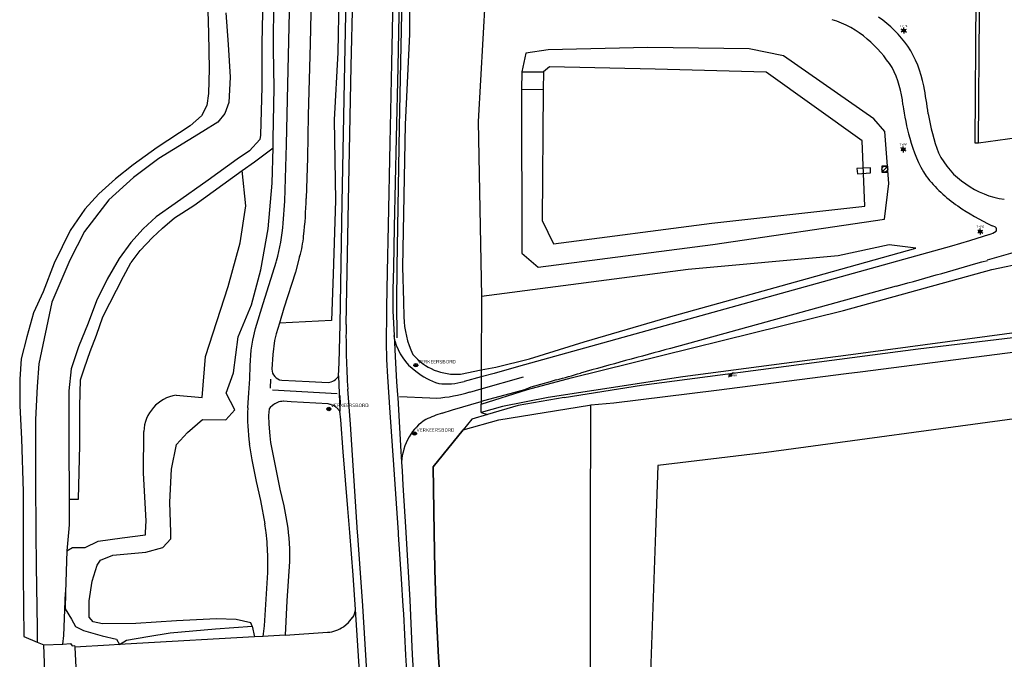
# Model space of a CAD drawing. Header units: metres. Extents: x 102000 to 105000, y 414600 to 420766.
# Tile 159 of 256: x 102641 to 102808, y 420578 to 420687. Entities that reach past the tile are written whole.
import ezdxf
from ezdxf.enums import TextEntityAlignment as Align

# ---------------------------------------------------------------- set-up
doc = ezdxf.new("R2010")
doc.units = ezdxf.units.M
doc.layers.get('0').update_dxf_attribs({"color": 8})
doc.styles.add('NLCS-ISO', font='NLCS-ISO.ttf')

msp = doc.modelspace()

# ---------------------------------------------------------------- hatches: boundary and pattern name
msp.add_hatch(color=256).paths.add_polyline_path([(102761.29, 420626.62, 0.666398), (102761.67, 420626.78, 0.198311), (102761.61, 420626.94)])

# ---------------------------------------------------------------- linework, layer by layer
for p, q in [((102695.91, 420679.62), (102696.32, 420701.67)), ((102696.98, 420679.36), (102697.44, 420701.8)), ((102705.15, 420669.02), (102705.82, 420701.51)), ((102706.89, 420700.89), (102706.88, 420684.79)), ((102704.21, 420699.15), (102703.82, 420679.86)), ((102705.25, 420699.32), (102704.87, 420679.16)), ((102694.97, 420697.64), (102694.71, 420681.65)), ((102690.25, 420696.36), (102690, 420683.12)), ((102719.91, 420694.58), (102718.57, 420669.92)), ((102681.97, 420692.22), (102681.78, 420683.23)), ((102683.74, 420682.15), (102683.83, 420692.54)), ((102803.21, 420693.45), (102803.03, 420666.32)), ((102672.51, 420690.75), (102672.7, 420684.98)), ((102686.19, 420676.24), (102686.53, 420691.17)), ((102675.65, 420688.43), (102676.07, 420683.04)), ((102803.63, 420666.28), (102803.8, 420688.55)), ((102790.7, 420685.5), (102791.16, 420685.5)), ((102790.7, 420685.5), (102791.16, 420685.5)), ((102672.7, 420684.98), (102672.8, 420678.89)), ((102706.88, 420684.79), (102706.14, 420669.42)), ((102790.7, 420685.3), (102791.16, 420685.3)), ((102790.7, 420685.3), (102791.16, 420685.3)), ((102676.07, 420683.04), (102676.39, 420677.46)), ((102681.78, 420683.23), (102681.76, 420675.85)), ((102683.89, 420675.68), (102683.74, 420682.15)), ((102690, 420683.12), (102689.66, 420671.02)), ((102730.44, 420682.13), (102726.65, 420681.55)), ((102747.39, 420682.5), (102730.44, 420682.13)), ((102764.63, 420682.28), (102747.39, 420682.5)), ((102770.45, 420681.11), (102764.63, 420682.28)), ((102694.71, 420681.65), (102694.08, 420670.23)), ((102726.65, 420681.55), (102725.96, 420678.39)), ((102785.85, 420670.39), (102770.45, 420681.11)), ((102672.8, 420678.89), (102672.71, 420674.68)), ((102695.43, 420656.17), (102695.91, 420679.62)), ((102696.52, 420656.34), (102696.98, 420679.36)), ((102703.82, 420679.86), (102703.56, 420666.26)), ((102704.87, 420679.16), (102704.6, 420667.14)), ((102730.71, 420679.25), (102729.65, 420678.35)), ((102748.64, 420678.85), (102730.71, 420679.25)), ((102767.52, 420678.32), (102748.64, 420678.85)), ((102676.39, 420677.46), (102676.17, 420673.14)), ((102725.96, 420678.39), (102725.94, 420675.38)), ((102725.96, 420678.39), (102729.65, 420678.35)), ((102729.65, 420678.35), (102729.63, 420675.34)), ((102783.84, 420666.61), (102767.52, 420678.32)), ((102681.76, 420675.85), (102681.56, 420667.6)), ((102683.71, 420666.97), (102683.89, 420675.68)), ((102685.94, 420666.04), (102686.19, 420676.24)), ((102672.71, 420674.68), (102672.39, 420672.64)), ((102729.58, 420675.34), (102725.94, 420675.38)), ((102725.94, 420675.38), (102725.96, 420647.5)), ((102729.58, 420675.34), (102729.46, 420653.11)), ((102729.63, 420675.34), (102729.58, 420675.34)), ((102672.39, 420672.64), (102671.53, 420670.87)), ((102676.17, 420673.14), (102675.48, 420671.29)), ((102671.53, 420670.87), (102669.59, 420669.21)), ((102675.48, 420671.29), (102674.27, 420669.8)), ((102689.66, 420671.02), (102689.55, 420663.72)), ((102787.72, 420668.23), (102785.85, 420670.39)), ((102669.59, 420669.21), (102663.96, 420665.49)), ((102674.27, 420669.8), (102671.73, 420668.2)), ((102694.08, 420670.23), (102694.31, 420656.48)), ((102704.77, 420645.14), (102705.15, 420669.02)), ((102706.14, 420669.42), (102705.71, 420645.19)), ((102718.57, 420669.92), (102719.1, 420640.16)), ((102671.73, 420668.2), (102664.24, 420663.62)), ((102681.56, 420667.6), (102681.43, 420666.89)), ((102704.6, 420667.14), (102704.29, 420651.96)), ((102788.36, 420659.38), (102787.72, 420668.23)), ((102803.63, 420666.28), (102814.41, 420667.82)), ((102663.96, 420665.49), (102659.88, 420662.57)), ((102681.43, 420666.89), (102679.65, 420664.94)), ((102680.51, 420663.05), (102683.67, 420665.42)), ((102683.53, 420659.45), (102683.67, 420665.42)), ((102683.67, 420665.42), (102683.71, 420666.97)), ((102685.66, 420656.35), (102685.94, 420666.04)), ((102703.56, 420666.26), (102703.26, 420652.3)), ((102784.31, 420655.54), (102783.84, 420666.61)), ((102803.03, 420666.32), (102803.63, 420666.28)), ((102679.65, 420664.94), (102677.59, 420663.5)), ((102689.55, 420663.72), (102689.31, 420656.85)), ((102790.62, 420665.28), (102791.08, 420665.28)), ((102790.62, 420665.28), (102791.08, 420665.28)), ((102790.62, 420665.08), (102791.08, 420665.08)), ((102790.62, 420665.08), (102791.08, 420665.08)), ((102659.88, 420662.57), (102656.87, 420660.15)), ((102664.24, 420663.62), (102659.96, 420660.4)), ((102677.59, 420663.5), (102672.63, 420659.95)), ((102678.45, 420661.58), (102680.51, 420663.05)), ((102785.29, 420662.04), (102782.96, 420661.94)), ((102785.28, 420661.18), (102785.29, 420662.04)), ((102788.2, 420662.32), (102787.2, 420662.32)), ((102787.2, 420662.32), (102787.2, 420661.32)), ((102787.35, 420661.47), (102788.05, 420662.18)), ((102788.2, 420661.32), (102788.2, 420662.32)), ((102659.96, 420660.4), (102655.77, 420656.59)), ((102670.18, 420655.65), (102678.45, 420661.58)), ((102679.07, 420655.55), (102678.45, 420661.58)), ((102782.96, 420661.94), (102783.03, 420661.02)), ((102783.03, 420661.02), (102785.28, 420661.18)), ((102787.2, 420661.32), (102788.2, 420661.32)), ((102656.87, 420660.15), (102654.04, 420657.62)), ((102672.63, 420659.95), (102667.02, 420655.98)), ((102682.82, 420651.65), (102683.53, 420659.45)), ((102787.64, 420653.29), (102788.36, 420659.38)), ((102654.04, 420657.62), (102651.68, 420655)), ((102655.77, 420656.59), (102651.6, 420651.2)), ((102667.02, 420655.98), (102663.8, 420653.69)), ((102666.92, 420653.51), (102670.18, 420655.65)), ((102678.11, 420649.31), (102679.07, 420655.55)), ((102685.4, 420652.63), (102685.66, 420656.35)), ((102694.31, 420656.48), (102693.92, 420643.97)), ((102695.07, 420635.41), (102695.43, 420656.17)), ((102696.1, 420635.41), (102696.52, 420656.34)), ((102758.3, 420652.61), (102784.31, 420655.54)), ((102651.68, 420655), (102649.18, 420651.38)), ((102663.8, 420653.69), (102661.59, 420651.64)), ((102664.87, 420651.8), (102666.92, 420653.51)), ((102703.26, 420652.3), (102703.1, 420644.34)), ((102729.46, 420653.11), (102731.35, 420649.14)), ((102731.35, 420649.14), (102758.3, 420652.61)), ((102758.47, 420648.99), (102787.64, 420653.29)), ((102805.94, 420652.21), (102806.48, 420652)), ((102649.18, 420651.38), (102646.46, 420645.82)), ((102651.6, 420651.2), (102649.11, 420646.32)), ((102661.59, 420651.64), (102659.47, 420649.34)), ((102663.16, 420650.21), (102664.87, 420651.8)), ((102681.61, 420644.7), (102682.82, 420651.65)), ((102704.29, 420651.96), (102704.15, 420645.11)), ((102805.49, 420650.69), (102802.09, 420649.64)), ((102803.7, 420651.3), (102804.17, 420651.3)), ((102803.7, 420651.3), (102804.17, 420651.3)), ((102803.7, 420651.1), (102804.17, 420651.1)), ((102803.7, 420651.1), (102804.17, 420651.1)), ((102823.17, 420651.54), (102805.13, 420646.31)), ((102659.47, 420649.34), (102657.51, 420646.64)), ((102661.09, 420647.97), (102663.16, 420650.21)), ((102676.07, 420641.86), (102678.11, 420649.31)), ((102728.76, 420645.13), (102758.47, 420648.99)), ((102799.03, 420648.7), (102757.41, 420637.13)), ((102788.43, 420648.93), (102779.77, 420647.07)), ((102792.96, 420648.37), (102788.43, 420648.93)), ((102802.09, 420649.64), (102799.03, 420648.7)), ((102805.91, 420644.76), (102826.11, 420648.94)), ((102659.56, 420645.96), (102661.09, 420647.97)), ((102725.96, 420647.5), (102728.76, 420645.13)), ((102779.77, 420647.07), (102754.29, 420644.72)), ((102774.56, 420643.24), (102792.96, 420648.37)), ((102646.46, 420645.82), (102644.56, 420640.95)), ((102649.11, 420646.32), (102646.08, 420639.21)), ((102657.51, 420646.64), (102655.46, 420643.11)), ((102658.25, 420643.56), (102659.48, 420645.88)), ((102659.48, 420645.88), (102659.56, 420645.96)), ((102682.01, 420638.95), (102684.29, 420646.19)), ((102688.2, 420646.94), (102687.47, 420644.3)), ((102680.01, 420638.72), (102681.61, 420644.7)), ((102687.47, 420644.3), (102685.51, 420638.15)), ((102693.92, 420643.97), (102693.59, 420636.08)), ((102703.1, 420644.34), (102702.98, 420638.36)), ((102704.15, 420645.11), (102704.05, 420641.35)), ((102704.7, 420639.17), (102704.77, 420645.14)), ((102705.71, 420645.19), (102705.86, 420639.3)), ((102754.29, 420644.72), (102719.1, 420640.16)), ((102780.69, 420637.75), (102805.91, 420644.76)), ((102655.46, 420643.11), (102653.66, 420639.39)), ((102654.74, 420636.71), (102658.25, 420643.56)), ((102750.91, 420636.63), (102774.56, 420643.24)), ((102789.65, 420641.93), (102751.27, 420631.33)), ((102644.56, 420640.95), (102642.96, 420637.36)), ((102672.17, 420629.94), (102676.07, 420641.86)), ((102704.05, 420641.35), (102704.05, 420637.73)), ((102646.08, 420639.21), (102643.85, 420628.67)), ((102653.66, 420639.39), (102652.22, 420635.62)), ((102677.77, 420633.29), (102680.01, 420638.72)), ((102680.71, 420634.68), (102682.01, 420638.95)), ((102704.78, 420633.1), (102704.7, 420639.17)), ((102705.86, 420639.3), (102705.91, 420636.67)), ((102719.1, 420640.16), (102719.09, 420627.66)), ((102642.96, 420637.36), (102641.78, 420633.31)), ((102685.51, 420638.15), (102684.75, 420635.6)), ((102702.98, 420637.38), (102702.93, 420632.4)), ((102702.98, 420638.36), (102702.98, 420637.38)), ((102704.05, 420637.73), (102704.28, 420633.51)), ((102757.41, 420637.13), (102725.43, 420628.24)), ((102734.39, 420626.32), (102780.69, 420637.75)), ((102837.43, 420637.72), (102781.09, 420630.12)), ((102793.36, 420631.25), (102851.83, 420638.29)), ((102652.22, 420635.62), (102650.59, 420631.57)), ((102653.66, 420633.58), (102654.74, 420636.71)), ((102684.75, 420635.6), (102684.21, 420633.79)), ((102693.59, 420636.08), (102684.75, 420635.6)), ((102694.93, 420628.88), (102695.07, 420635.41)), ((102736.59, 420632.42), (102750.91, 420636.63)), ((102652.56, 420630.78), (102653.66, 420633.58)), ((102680.24, 420632.71), (102680.71, 420634.68)), ((102684.21, 420633.79), (102683.93, 420632.66)), ((102641.78, 420633.31), (102640.83, 420629.54)), ((102676.96, 420627.14), (102677.77, 420633.29)), ((102679.98, 420631.03), (102680.24, 420632.71)), ((102683.93, 420632.66), (102683.62, 420630.31)), ((102702.93, 420632.4), (102702.97, 420629.45)), ((102704.39, 420632.62), (102704.28, 420633.51)), ((102704.28, 420633.51), (102704.42, 420629.97)), ((102727.27, 420629.56), (102736.59, 420632.42)), ((102650.59, 420631.57), (102649.33, 420627.82)), ((102651.59, 420628.01), (102652.56, 420630.78)), ((102679.8, 420628.44), (102679.98, 420631.03)), ((102683.62, 420630.31), (102683.48, 420627.79)), ((102746.32, 420625.06), (102793.36, 420631.25)), ((102783.5, 420627.31), (102810.34, 420630.81)), ((102640.83, 420629.54), (102640.61, 420626.08)), ((102643.85, 420628.67), (102643.58, 420624.85)), ((102671.65, 420622.98), (102672.17, 420629.94)), ((102694.83, 420626.67), (102694.93, 420628.88)), ((102702.97, 420629.45), (102703.11, 420626.49)), ((102704.42, 420629.97), (102704.68, 420625.63)), ((102721.54, 420628.15), (102727.27, 420629.56)), ((102770.6, 420628.75), (102753.33, 420626.49)), ((102781.09, 420630.12), (102770.6, 420628.75)), ((102649.33, 420627.82), (102648.97, 420624.12)), ((102650.95, 420625.99), (102651.59, 420628.01)), ((102675.73, 420623.72), (102676.96, 420627.14)), ((102679.75, 420626.17), (102679.8, 420628.44)), ((102707.51, 420628.46), (102708.41, 420628.46)), ((102715.55, 420626.96), (102719.09, 420627.66)), ((102719.09, 420627.66), (102721.54, 420628.15)), ((102719.09, 420627.66), (102719.09, 420626.47)), ((102721.3, 420627.07), (102719.09, 420626.47)), ((102725.43, 420628.24), (102721.3, 420627.07)), ((102759.06, 420624.22), (102781.11, 420627.04)), ((102761.29, 420626.62), (102761.83, 420627.16)), ((102761.83, 420627.16), (102762.13, 420627.16)), ((102781.11, 420627.04), (102783.5, 420627.31)), ((102640.61, 420626.08), (102640.59, 420621.55)), ((102650.81, 420621.51), (102650.95, 420625.99)), ((102679.53, 420623.76), (102679.75, 420626.17)), ((102683.24, 420624.57), (102683.32, 420626.09)), ((102685.15, 420625.92), (102689.79, 420625.67)), ((102689.79, 420625.67), (102693.04, 420625.54)), ((102694.83, 420626.67), (102695.01, 420620.67)), ((102703.11, 420626.49), (102703.52, 420620.41)), ((102704.68, 420625.63), (102704.82, 420623.41)), ((102719.09, 420626.47), (102716.16, 420625.68)), ((102719.09, 420626.47), (102719.09, 420624.44)), ((102719.09, 420624.44), (102726.28, 420626.46)), ((102726.96, 420624.31), (102734.39, 420626.32)), ((102730.79, 420625.66), (102727.52, 420624.74)), ((102731.83, 420625.96), (102730.79, 420625.66)), ((102753.33, 420626.49), (102738.23, 420624.18)), ((102761.1, 420626.43), (102761.29, 420626.62)), ((102643.58, 420624.85), (102643.28, 420619.23)), ((102648.97, 420624.12), (102648.96, 420615.23)), ((102677.15, 420620.86), (102675.73, 420623.72)), ((102679.38, 420621.19), (102679.53, 420623.76)), ((102694.56, 420623.61), (102683.6, 420624.19)), ((102696.83, 420618.43), (102696.39, 420624.39)), ((102717.16, 420623.9), (102719.09, 420624.44)), ((102719.09, 420624.44), (102719.09, 420622.34)), ((102719.09, 420621.85), (102726.96, 420624.31)), ((102724.55, 420623.79), (102719.67, 420622.47)), ((102726.43, 420624.27), (102724.55, 420623.79)), ((102727.52, 420624.74), (102726.43, 420624.27)), ((102738.23, 420624.18), (102730.45, 420622.96)), ((102733.2, 420622.97), (102746.32, 420625.06)), ((102741.62, 420622.08), (102759.06, 420624.22)), ((102667.19, 420623.37), (102671.65, 420622.98)), ((102686.74, 420622.23), (102685.42, 420622.32)), ((102693.03, 420621.89), (102686.74, 420622.23)), ((102695.05, 420623.33), (102695.08, 420621.76)), ((102704.82, 420623.41), (102704.91, 420622.91)), ((102704.91, 420622.91), (102705.43, 420613.79)), ((102705.18, 420623.12), (102710.33, 420622.89)), ((102710.33, 420622.89), (102711.47, 420622.84)), ((102714.2, 420620.86), (102719.09, 420622.3)), ((102719.08, 420620.39), (102719.09, 420621.85)), ((102719.67, 420622.47), (102719.09, 420622.3)), ((102719.09, 420622.34), (102719.09, 420622.3)), ((102719.09, 420622.3), (102719.09, 420621.85)), ((102730.45, 420622.96), (102722.72, 420621.45)), ((102733.2, 420622.97), (102725.34, 420621.62)), ((102737.69, 420621.7), (102741.62, 420622.08)), ((102640.59, 420621.55), (102640.92, 420615.93)), ((102650.82, 420614.87), (102650.81, 420621.51)), ((102675.65, 420619.18), (102677.15, 420620.86)), ((102683.03, 420621.02), (102682.89, 420619.93)), ((102683.2, 420621.24), (102683.03, 420621.02)), ((102683.59, 420621.6), (102683.2, 420621.24)), ((102692.7, 420621.02), (102693.6, 420621.02)), ((102695.01, 420620.67), (102694.44, 420621.29)), ((102695.22, 420619.15), (102695.01, 420620.67)), ((102703.52, 420620.41), (102704.14, 420611.54)), ((102712.43, 420620.29), (102714.2, 420620.86)), ((102722.72, 420621.45), (102719.08, 420620.39)), ((102719.08, 420620.39), (102720.15, 420620.09)), ((102725.34, 420621.62), (102720.15, 420620.09)), ((102722.09, 420619.15), (102737.51, 420621.69)), ((102737.51, 420621.69), (102737.69, 420621.7)), ((102737.68, 420600), (102737.69, 420621.7)), ((102643.28, 420619.23), (102643.26, 420608.84)), ((102669.15, 420617.04), (102671.66, 420619.23)), ((102671.66, 420619.23), (102675.65, 420619.18)), ((102682.89, 420619.93), (102682.96, 420618.41)), ((102695.62, 420613.71), (102695.22, 420619.15)), ((102717.5, 420619.31), (102716.02, 420617.48)), ((102717.5, 420619.31), (102716.02, 420617.48)), ((102716.02, 420617.48), (102722.09, 420619.15)), ((102720.15, 420620.09), (102717.5, 420619.31)), ((102720.15, 420620.09), (102717.5, 420619.31)), ((102812.73, 420619.73), (102767.6, 420613.59)), ((102661.65, 420610.08), (102661.68, 420617.18)), ((102667.26, 420614.96), (102669.15, 420617.04)), ((102682.96, 420618.41), (102683.14, 420616.46)), ((102698.06, 420600), (102696.83, 420618.43)), ((102707.29, 420616.84), (102708.19, 420616.84)), ((102716.02, 420617.48), (102710.9, 420611.17)), ((102710.9, 420611.17), (102716.02, 420617.48)), ((102640.92, 420615.93), (102641.2, 420606.95)), ((102648.96, 420615.23), (102649, 420605.66)), ((102683.14, 420616.46), (102683.26, 420615.3)), ((102683.26, 420615.3), (102684.15, 420610.75)), ((102650.61, 420605.69), (102650.82, 420614.87)), ((102666.4, 420610.75), (102667.26, 420614.96)), ((102680.12, 420612.39), (102679.67, 420615.06)), ((102696.38, 420604.1), (102695.62, 420613.71)), ((102705.43, 420613.79), (102705.51, 420611.97)), ((102767.6, 420613.59), (102749.12, 420611.41)), ((102680.86, 420608.69), (102680.12, 420612.39)), ((102705.51, 420611.97), (102705.63, 420610.47)), ((102666.13, 420605.17), (102666.4, 420610.75)), ((102684.15, 420610.75), (102684.83, 420607.39)), ((102704.14, 420611.54), (102704.95, 420600)), ((102705.63, 420610.47), (102705.74, 420608.08)), ((102710.9, 420611.17), (102711.09, 420600)), ((102711.09, 420600), (102710.9, 420611.17)), ((102749.12, 420611.41), (102748.72, 420600)), ((102643.26, 420608.84), (102643.33, 420600)), ((102662.12, 420602.01), (102661.65, 420610.08)), ((102681.58, 420605.42), (102680.86, 420608.69)), ((102641.2, 420606.95), (102641.19, 420600)), ((102684.83, 420607.39), (102685.49, 420604.55)), ((102705.74, 420608.08), (102706.24, 420600.06)), ((102649.01, 420605.26), (102648.99, 420601.28)), ((102649, 420605.66), (102650.61, 420605.69)), ((102649, 420605.66), (102649.01, 420605.26)), ((102666.29, 420600), (102666.13, 420605.17)), ((102682.31, 420601.46), (102681.58, 420605.42)), ((102685.49, 420604.55), (102685.86, 420602.65)), ((102696.71, 420600), (102696.38, 420604.1)), ((102662, 420600), (102662.12, 420602.01)), ((102685.86, 420602.65), (102686.17, 420600.71)), ((102648.99, 420601.28), (102648.87, 420600)), ((102686.17, 420600.71), (102686.25, 420600)), ((102641.19, 420600), (102641.17, 420592.73)), ((102643.33, 420600), (102643.37, 420594.3)), ((102648.87, 420600), (102648.6, 420596.88)), ((102651.7, 420597.45), (102653.91, 420598.52)), ((102653.91, 420598.52), (102658.04, 420599.11)), ((102658.04, 420599.11), (102661.98, 420599.59)), ((102661.98, 420599.59), (102662, 420600)), ((102664.95, 420597.46), (102666.32, 420598.91)), ((102666.32, 420598.91), (102666.29, 420600)), ((102686.25, 420600), (102686.36, 420599.02)), ((102686.36, 420599.02), (102686.5, 420597.3)), ((102697.3, 420592.72), (102696.71, 420600)), ((102698.09, 420599.5), (102698.06, 420600)), ((102698.93, 420587.54), (102698.09, 420599.5)), ((102704.95, 420600), (102704.97, 420599.64)), ((102704.97, 420599.64), (102705.47, 420592.09)), ((102706.24, 420600.06), (102706.24, 420600)), ((102706.24, 420600), (102706.93, 420588.46)), ((102711.09, 420600), (102711.19, 420593.73)), ((102711.19, 420593.73), (102711.09, 420600)), ((102737.62, 420493.05), (102737.68, 420600)), ((102748.72, 420600), (102746.88, 420548.22)), ((102648.6, 420596.88), (102648.4, 420589.81)), ((102648.6, 420596.88), (102649.57, 420597.45)), ((102649.57, 420597.45), (102651.7, 420597.45)), ((102662.06, 420596.67), (102664.95, 420597.46)), ((102686.5, 420597.3), (102686.46, 420595.04)), ((102653.77, 420594.42), (102654.33, 420595.28)), ((102654.33, 420595.28), (102656.43, 420596.17)), ((102656.43, 420596.17), (102662.06, 420596.67)), ((102682.77, 420593.2), (102682.78, 420595.69)), ((102643.37, 420594.3), (102643.58, 420583.71)), ((102652.94, 420591.7), (102653.77, 420594.42)), ((102686.46, 420595.04), (102686.04, 420588.36)), ((102711.19, 420593.73), (102711.35, 420588.19)), ((102711.35, 420588.19), (102711.19, 420593.73)), ((102641.17, 420592.73), (102641.32, 420582.3)), ((102652.42, 420588.39), (102652.94, 420591.7)), ((102682.2, 420584.12), (102682.77, 420593.2)), ((102697.67, 420586.9), (102697.3, 420592.72)), ((102705.47, 420592.09), (102705.74, 420587.47)), ((102648.08, 420582.5), (102648.4, 420589.81)), ((102648.4, 420589.81), (102648.31, 420587.03)), ((102652.42, 420585.61), (102652.42, 420588.39)), ((102686.04, 420588.36), (102685.72, 420582.56)), ((102706.93, 420588.46), (102707.33, 420579.23)), ((102648.31, 420587.03), (102649.39, 420585.27)), ((102698.55, 420573.92), (102697.67, 420586.9)), ((102699.61, 420576.34), (102698.93, 420587.54)), ((102705.74, 420587.47), (102705.86, 420586.17)), ((102711.35, 420588.19), (102711.36, 420587.69)), ((102711.36, 420587.69), (102711.35, 420588.19)), ((102711.36, 420587.69), (102711.83, 420578.8)), ((102711.83, 420578.8), (102711.36, 420587.69)), ((102649.39, 420585.27), (102650.08, 420584.03)), ((102653.09, 420584.8), (102652.42, 420585.61)), ((102674.07, 420585.32), (102667.23, 420584.95)), ((102677.38, 420585.19), (102674.07, 420585.32)), ((102679.91, 420584.63), (102677.38, 420585.19)), ((102696.49, 420584.7), (102697.2, 420585.51)), ((102705.86, 420586.17), (102706.22, 420579.13)), ((102643.58, 420583.71), (102643.55, 420581.36)), ((102650.08, 420584.03), (102651.46, 420583.35)), ((102651.46, 420583.35), (102654.62, 420582.4)), ((102654.69, 420584.46), (102653.09, 420584.8)), ((102660.37, 420584.51), (102654.69, 420584.46)), ((102667.23, 420584.95), (102660.37, 420584.51)), ((102666.18, 420582.91), (102673.91, 420583.61)), ((102673.91, 420583.61), (102680.14, 420584.07)), ((102680.14, 420584.07), (102679.91, 420584.63)), ((102680.14, 420584.07), (102680.52, 420582.24)), ((102682.01, 420582.32), (102682.2, 420584.12)), ((102695.63, 420583.95), (102696.49, 420584.7)), ((102641.32, 420582.3), (102643.55, 420581.36)), ((102647.92, 420581.02), (102648.08, 420582.5)), ((102654.62, 420582.4), (102657.07, 420581.84)), ((102657.07, 420581.84), (102657.54, 420580.92)), ((102657.54, 420580.92), (102658.77, 420581.69)), ((102658.77, 420581.69), (102662.4, 420582.29)), ((102680.52, 420582.24), (102660.54, 420581.09)), ((102662.4, 420582.29), (102666.18, 420582.91)), ((102682.01, 420582.32), (102680.52, 420582.24)), ((102682.86, 420582.37), (102682.01, 420582.32)), ((102685.72, 420582.56), (102682.86, 420582.37)), ((102685.72, 420582.56), (102692.96, 420583.03)), ((102643.55, 420581.36), (102644.71, 420580.88)), ((102644.71, 420580.88), (102647.92, 420581.02)), ((102644.94, 420574.84), (102644.71, 420580.88)), ((102647.92, 420581.02), (102649.21, 420581.09)), ((102649.21, 420581.09), (102649.51, 420580.73)), ((102649.51, 420580.73), (102649.92, 420580.8)), ((102649.92, 420580.8), (102649.95, 420580.48)), ((102655.83, 420580.82), (102649.95, 420580.48)), ((102649.95, 420580.48), (102650.21, 420575.89)), ((102657.54, 420580.92), (102655.83, 420580.82)), ((102660.54, 420581.09), (102657.54, 420580.92)), ((102657.54, 420580.92), (102657.54, 420580.92)), ((102706.22, 420579.13), (102707.62, 420556.03)), ((102707.33, 420579.23), (102707.84, 420570.28)), ((102711.83, 420578.8), (102714.26, 420539.87)), ((102714.26, 420539.87), (102711.83, 420578.8))]:
    msp.add_line(p, q)
at = {"ltscale": 0.1}
for p, q in [((102790.71, 420685.52), (102790.49, 420685.65)), ((102790.71, 420685.52), (102790.49, 420685.65)), ((102790.93, 420685.65), (102790.93, 420685.9)), ((102790.93, 420685.65), (102790.93, 420685.9)), ((102791.15, 420685.52), (102791.37, 420685.65)), ((102791.15, 420685.52), (102791.37, 420685.65)), ((102790.71, 420685.27), (102790.49, 420685.14)), ((102790.71, 420685.27), (102790.49, 420685.14)), ((102790.93, 420685.14), (102790.93, 420684.89)), ((102790.93, 420685.14), (102790.93, 420684.89)), ((102791.15, 420685.27), (102791.37, 420685.14)), ((102791.15, 420685.27), (102791.37, 420685.14)), ((102790.63, 420665.31), (102790.41, 420665.43)), ((102790.63, 420665.31), (102790.41, 420665.43)), ((102790.85, 420665.43), (102790.85, 420665.69)), ((102790.85, 420665.43), (102790.85, 420665.69)), ((102791.07, 420665.31), (102791.29, 420665.43)), ((102791.07, 420665.31), (102791.29, 420665.43)), ((102790.63, 420665.05), (102790.41, 420664.93)), ((102790.63, 420665.05), (102790.41, 420664.93)), ((102790.85, 420664.93), (102790.85, 420664.67)), ((102790.85, 420664.93), (102790.85, 420664.67)), ((102791.07, 420665.05), (102791.29, 420664.93)), ((102791.07, 420665.05), (102791.29, 420664.93)), ((102803.71, 420651.33), (102803.5, 420651.45)), ((102803.71, 420651.33), (102803.5, 420651.45)), ((102803.71, 420651.07), (102803.5, 420650.95)), ((102803.71, 420651.07), (102803.5, 420650.95)), ((102803.93, 420651.45), (102803.93, 420651.71)), ((102803.93, 420651.45), (102803.93, 420651.71)), ((102803.93, 420650.95), (102803.93, 420650.69)), ((102803.93, 420650.95), (102803.93, 420650.69)), ((102804.15, 420651.33), (102804.37, 420651.45)), ((102804.15, 420651.33), (102804.37, 420651.45)), ((102804.15, 420651.07), (102804.37, 420650.95)), ((102804.15, 420651.07), (102804.37, 420650.95))]:
    msp.add_line(p, q, dxfattribs=at)
for centre in [(102790.93, 420685.4), (102790.93, 420685.4), (102790.85, 420665.18), (102790.85, 420665.18), (102803.93, 420651.2), (102803.93, 420651.2)]:
    msp.add_circle(centre, 0.253, dxfattribs=at)
for centre, radius in [((102787.7, 420661.82), 0.5), ((102707.96, 420628.46), 0.3), ((102707.96, 420628.46), 0.112), ((102761.45, 420626.78), 0.225), ((102693.15, 420621.02), 0.3), ((102693.15, 420621.02), 0.112), ((102707.74, 420616.84), 0.3), ((102707.74, 420616.84), 0.112)]:
    msp.add_circle(centre, radius)
for centre, radius, start, end in [((102773.89, 420671.42), 16.55, 49.1138, 72.9963), ((102774.01, 420669.98), 21.76, 35.9153, 54.4772), ((102770.5, 420667.27), 21.91, 32.7641, 49.5098), ((102775.02, 420672.25), 19.66, 10.9345, 32.2856), ((102773.54, 420671.16), 17.33, 5.3974, 27.3935), ((102723.57, 420661.98), 72.12, 7.3821, 11.1886), ((102824.97, 420676.83), 34.42, 186.7523, 196.3957), ((102828.55, 420676.29), 33.83, 188.5795, 200.2676), ((102814.42, 420672.94), 23.22, 194.5363, 212.0293), ((102809, 420670.64), 13.61, 206.4669, 236.4077), ((102812.87, 420674.49), 22.82, 217.4103, 236.0352), ((102809.87, 420670.9), 14.32, 234.0634, 262.5691), ((102630.36, 420657.69), 58.95, 352.9404, 359.1858), ((102823.89, 420690.01), 41.85, 235.3917, 244.607), ((102651.65, 420655.15), 33.84, 344.6619, 355.7417), ((102806.17, 420651.55), 0.538, 326.146, 55.6136), ((102673.35, 420651.6), 15.56, 342.5843, 355.7297), ((102804.41, 420654.29), 3.75, 286.5848, 305.978), ((102470.87, 421798.41), 1199.62, 285.41102, 286.17939), ((102820.51, 420633.16), 124.43, 178.9623, 184.0413), ((102722.1, 420637.18), 16.2, 181.8035, 205.096), ((102713.52, 420635.06), 9.45, 194.9464, 233.7548), ((102714.75, 420636.52), 9.6, 220.3612, 274.8154), ((103335.74, 418478.38), 2230.87, 105.18813, 105.5957), ((102685.38, 420627.81), 1.91, 180.7411, 262.8185), ((102715.36, 420636.74), 11.9, 231.43, 252.871), ((102673.97, 420841.25), 222.93, 285.0431, 286.1491), ((102692.81, 420627.87), 2.35, 275.5451, 329.273), ((102713.21, 420636.4), 11.11, 262.9893, 285.3824), ((102709.24, 420650.71), 27.95, 274.5688, 286.4689), ((102668.21, 420616.92), 6.53, 99.0118, 177.6775), ((102685.45, 420619.56), 2.76, 90.5073, 132.3069), ((102692.49, 420618.65), 3.28, 53.6837, 80.6852), ((102708.95, 420619.49), 29.61, 176.7092, 188.6112), ((102716.39, 420605.86), 14.96, 105.3557, 116.7828), ((102713.88, 420612.26), 8.14, 121.3128, 150.2416), ((102715.84, 420611.24), 10.35, 150.7371, 176.0098), ((102643.02, 420595.34), 39.76, 6.7279, 8.8514), ((102643.02, 420595.34), 39.76, 0.5033, 6.7279), ((102695.39, 420586.89), 2.28, 322.7061, 0.3994), ((102692.62, 420588.37), 5.35, 273.6454, 304.239)]:
    msp.add_arc(centre, radius, start, end)

# ---------------------------------------------------------------- texts
at = {"style": 'NLCS-ISO'}
for p in [(102790.93, 420685.9), (102790.93, 420685.9), (102790.85, 420665.69), (102790.85, 420665.69), (102803.93, 420651.71), (102803.93, 420651.71)]:
    msp.add_attdef('TYPE', text='', height=0.36, dxfattribs=at).set_placement(p, align=Align.BOTTOM_CENTER)
for tag, p, s, height in [('VERKEERSBORD', (102708.26, 420628.76), 'B09', 0.6), ('NR', (102761.89, 420626.55), '', 0.375), ('VERKEERSBORD', (102693.45, 420621.33), 'B09', 0.6), ('VERKEERSBORD', (102708.04, 420617.14), 'B09', 0.6)]:
    msp.add_attdef(tag, p, s, height=height, dxfattribs=at)

doc.saveas('drawing.dxf')
